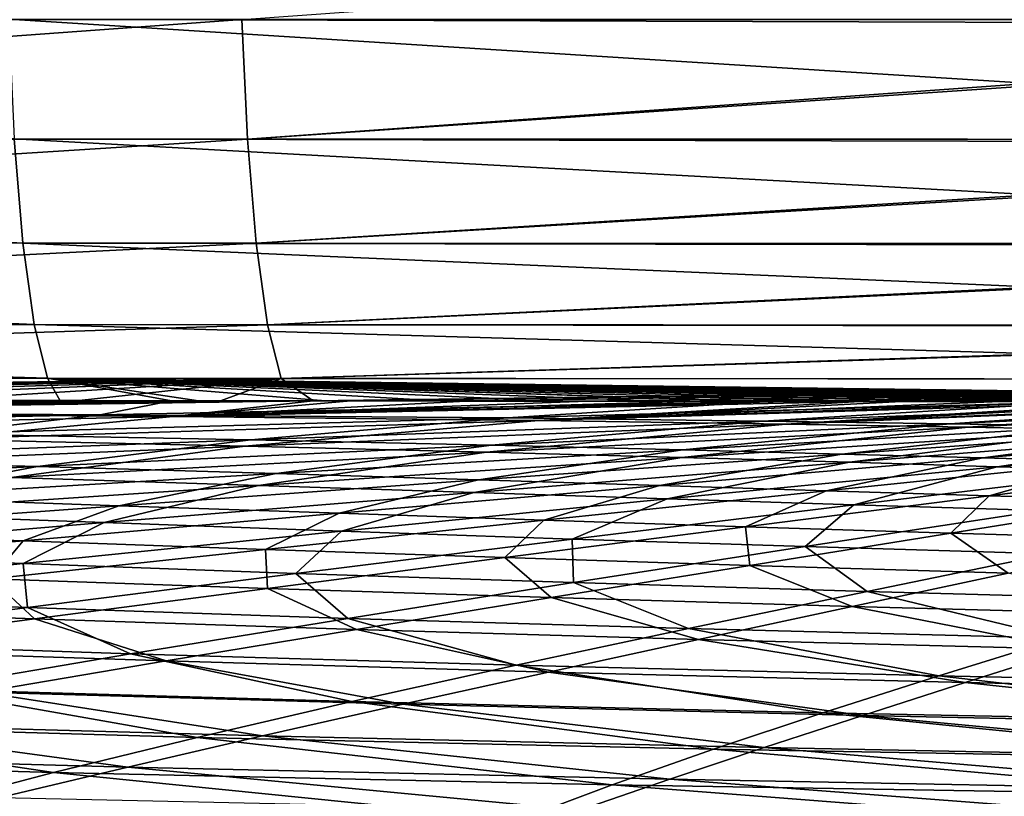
# Model space of a CAD drawing. Header units: metres. Extents: x -136 to 36, y -263 to -20.
# Tile 52 of 99: x -2.64 to -1.27, y -72.68 to -71.6. Entities that reach past the tile are written whole.
import ezdxf

# ---------------------------------------------------------------- set-up
doc = ezdxf.new("R2010")
doc.units = ezdxf.units.M
doc.layers.add('solid_11_382_034_XXX', color=7, linetype='CONTINUOUS')

msp = doc.modelspace()

# ---------------------------------------------------------------- linework, layer by layer
at = {"layer": 'solid_11_382_034_XXX'}
for points in [[(-2.330387, -71.602631, -79.310646), (0, -71.434776, -79.468094), (0.000001, -71.602966, -79.447586)], [(-4.629096, -71.602669, -78.90284), (-2.330387, -71.602631, -79.310646), (-4.614018, -71.768585, -78.83902)], [(-2.330387, -71.602631, -79.310646), (-2.322965, -71.768745, -79.245987), (-4.614018, -71.768585, -78.83902)], [(-2.653995, -71.602119, 22.85722), (-2.646635, -71.768372, 22.792601), (-0.000002, -71.768867, 22.947037)], [(-0.000001, -71.610245, 23.00956), (-2.653995, -71.602119, 22.85722), (-0.000002, -71.768867, 22.947037)], [(-0.000001, -71.610245, 23.00956), (-0.000001, -71.602409, 23.011539), (-2.653995, -71.602119, 22.85722)], [(-2.330387, -71.602631, -79.310646), (0.000001, -71.602966, -79.447586), (-2.322965, -71.768745, -79.245987)], [(0.000001, -71.602966, -79.447586), (0.000001, -71.610245, -79.445747), (-2.322965, -71.768745, -79.245987)], [(0.000001, -71.610245, -79.445747), (0.000002, -71.769272, -79.383003), (-2.322965, -71.768745, -79.245987)], [(-5.257614, -71.768204, 22.333563), (-5.233521, -71.91227, 22.230932), (-2.634642, -71.912766, 22.688313)], [(-2.646635, -71.768372, 22.792601), (-5.257614, -71.768204, 22.333563), (-2.634642, -71.912766, 22.688313)], [(-4.614018, -71.768585, -78.83902), (-2.322965, -71.768745, -79.245987), (-4.589699, -71.912529, -78.736481)], [(-2.322965, -71.768745, -79.245987), (-2.310873, -71.91301, -79.141731), (-4.589699, -71.912529, -78.736481)], [(-2.646635, -71.768372, 22.792601), (-2.634642, -71.912766, 22.688313), (-0.000002, -71.913597, 22.842525)], [(-0.000002, -71.774506, 22.943943), (-2.646635, -71.768372, 22.792601), (-0.000002, -71.913597, 22.842525)], [(-0.000002, -71.774506, 22.943943), (-0.000002, -71.768867, 22.947037), (-2.646635, -71.768372, 22.792601)], [(-2.322965, -71.768745, -79.245987), (0.000002, -71.769272, -79.383003), (-2.310873, -71.91301, -79.141731)], [(0.000002, -71.769272, -79.383003), (0.000002, -71.774506, -79.380127), (-2.310873, -71.91301, -79.141731)], [(0.000002, -71.774506, -79.380127), (0.000002, -71.913849, -79.278473), (-2.310873, -71.91301, -79.141731)], [(-5.233521, -71.91227, 22.230932), (-5.201832, -72.024986, 22.096176), (-2.618797, -72.025909, 22.55114)], [(-2.634642, -71.912766, 22.688313), (-5.233521, -71.91227, 22.230932), (-2.618797, -72.025909, 22.55114)], [(-4.589699, -71.912529, -78.736481), (-2.310873, -71.91301, -79.141731), (-4.557717, -72.025169, -78.601868)], [(-2.310873, -71.91301, -79.141731), (-2.294894, -72.026054, -79.004639), (-4.557717, -72.025169, -78.601868)], [(-2.634642, -71.912766, 22.688313), (-2.618797, -72.025909, 22.55114), (-0.000002, -72.027191, 22.704805)], [(-0.000002, -71.917076, 22.839247), (-2.634642, -71.912766, 22.688313), (-0.000002, -72.027191, 22.704805)], [(-0.000002, -71.917076, 22.839247), (-0.000002, -71.913597, 22.842525), (-2.634642, -71.912766, 22.688313)], [(-2.310873, -71.91301, -79.141731), (0.000002, -71.913849, -79.278473), (-2.294894, -72.026054, -79.004639)], [(0.000002, -71.913849, -79.278473), (0.000002, -71.917076, -79.275429), (-2.294894, -72.026054, -79.004639)], [(0.000002, -71.917076, -79.275429), (0.000002, -72.027313, -79.140793), (-2.294894, -72.026054, -79.004639)], [(-5.201832, -72.024986, 22.096176), (-5.164608, -72.09903, 21.938055), (-2.600129, -72.100449, 22.390003)], [(-2.618797, -72.025909, 22.55114), (-5.201832, -72.024986, 22.096176), (-2.600129, -72.100449, 22.390003)], [(-4.557717, -72.025169, -78.601868), (-2.294894, -72.026054, -79.004639), (-4.52015, -72.099167, -78.443939)], [(-2.294894, -72.026054, -79.004639), (-2.276067, -72.10054, -78.843628), (-4.52015, -72.099167, -78.443939)], [(-2.618797, -72.025909, 22.55114), (-2.600129, -72.100449, 22.390003), (-0.000001, -72.102249, 22.542831)], [(-0.000002, -72.028847, 22.702158), (-2.618797, -72.025909, 22.55114), (-0.000001, -72.102249, 22.542831)], [(-0.000002, -72.028847, 22.702158), (-0.000002, -72.027191, 22.704805), (-2.618797, -72.025909, 22.55114)], [(-2.294894, -72.026054, -79.004639), (0.000002, -72.027313, -79.140793), (-2.276067, -72.10054, -78.843628)], [(0.000002, -72.027313, -79.140793), (0.000002, -72.028847, -79.138344), (-2.276067, -72.10054, -78.843628)], [(0.000002, -72.028847, -79.138344), (0.000001, -72.10228, -78.978905), (-2.276067, -72.10054, -78.843628)], [(-5.164608, -72.09903, 21.938055), (-2.79464, -72.131332, 22.189322), (-2.582887, -72.131516, 22.215206)], [(-2.600129, -72.100449, 22.390003), (-5.164608, -72.09903, 21.938055), (-2.582887, -72.131516, 22.215206)], [(-4.52015, -72.099167, -78.443939), (-2.276067, -72.10054, -78.843628), (-4.407524, -72.129776, -78.290184)], [(-2.276067, -72.10054, -78.843628), (-4.12205, -72.12999, -78.355019), (-4.407524, -72.129776, -78.290184)], [(-2.276067, -72.10054, -78.843628), (-3.964636, -72.130119, -78.38884), (-4.12205, -72.12999, -78.355019)], [(-2.276067, -72.10054, -78.843628), (-3.596695, -72.130409, -78.462555), (-3.964636, -72.130119, -78.38884)], [(-2.276067, -72.10054, -78.843628), (-3.283642, -72.130676, -78.519455), (-3.596695, -72.130409, -78.462555)], [(-2.276067, -72.10054, -78.843628), (-3.011814, -72.130913, -78.564568), (-3.283642, -72.130676, -78.519455)], [(-2.276067, -72.10054, -78.843628), (-2.771692, -72.131134, -78.60112), (-3.011814, -72.130913, -78.564568)], [(-2.276067, -72.10054, -78.843628), (-2.556237, -72.131332, -78.63131), (-2.771692, -72.131134, -78.60112)], [(-2.600129, -72.100449, 22.390003), (-0.051094, -72.133881, 22.36726), (0, -72.133881, 22.367317)], [(-0.000001, -72.102249, 22.542831), (-2.600129, -72.100449, 22.390003), (0, -72.133881, 22.367317)], [(-2.600129, -72.100449, 22.390003), (-0.102806, -72.133881, 22.367085), (-0.051094, -72.133881, 22.36726)], [(-2.600129, -72.100449, 22.390003), (-0.155238, -72.133873, 22.366789), (-0.102806, -72.133881, 22.367085)], [(-2.600129, -72.100449, 22.390003), (-0.210133, -72.13385, 22.366358), (-0.155238, -72.133873, 22.366789)], [(-2.600129, -72.100449, 22.390003), (-0.229444, -72.133842, 22.366175), (-0.210133, -72.13385, 22.366358)], [(-2.600129, -72.100449, 22.390003), (-0.28107, -72.133812, 22.365612), (-0.229444, -72.133842, 22.366175)], [(-2.600129, -72.100449, 22.390003), (-0.344623, -72.133766, 22.364742), (-0.28107, -72.133812, 22.365612)], [(-2.600129, -72.100449, 22.390003), (-0.402502, -72.133705, 22.363777), (-0.344623, -72.133766, 22.364742)], [(-2.600129, -72.100449, 22.390003), (-0.419303, -72.13369, 22.363464), (-0.402502, -72.133705, 22.363777)], [(-2.600129, -72.100449, 22.390003), (-0.486779, -72.133621, 22.362066), (-0.419303, -72.13369, 22.363464)], [(-2.600129, -72.100449, 22.390003), (-0.570032, -72.13353, 22.360029), (-0.486779, -72.133621, 22.362066)], [(-2.600129, -72.100449, 22.390003), (-0.578279, -72.133514, 22.35981), (-0.570032, -72.13353, 22.360029)], [(-2.600129, -72.100449, 22.390003), (-0.705013, -72.133377, 22.35603), (-0.578279, -72.133514, 22.35981)], [(-2.600129, -72.100449, 22.390003), (-0.708588, -72.133369, 22.355913), (-0.705013, -72.133377, 22.35603)], [(-2.600129, -72.100449, 22.390003), (-0.834423, -72.133232, 22.351412), (-0.708588, -72.133369, 22.355913)], [(-2.600129, -72.100449, 22.390003), (-0.894118, -72.133163, 22.349026), (-0.834423, -72.133232, 22.351412)], [(-2.600129, -72.100449, 22.390003), (-0.961661, -72.133095, 22.346132), (-0.894118, -72.133163, 22.349026)], [(-2.600129, -72.100449, 22.390003), (-1.088354, -72.132957, 22.340157), (-0.961661, -72.133095, 22.346132)], [(-2.600129, -72.100449, 22.390003), (-1.16379, -72.132874, 22.336256), (-1.088354, -72.132957, 22.340157)], [(-2.600129, -72.100449, 22.390003), (-1.215616, -72.13282, 22.333429), (-1.16379, -72.132874, 22.336256)], [(-2.600129, -72.100449, 22.390003), (-1.344331, -72.13269, 22.325888), (-1.215616, -72.13282, 22.333429)], [(-2.600129, -72.100449, 22.390003), (-1.60159, -72.132431, 22.30859), (-1.475597, -72.132553, 22.317432)], [(-2.600129, -72.100449, 22.390003), (-1.61047, -72.132423, 22.30794), (-1.60159, -72.132431, 22.30859)], [(-2.600129, -72.100449, 22.390003), (-1.475597, -72.132553, 22.317432), (-1.344331, -72.13269, 22.325888)], [(-2.600129, -72.100449, 22.390003), (-1.750247, -72.132286, 22.297239), (-1.61047, -72.132423, 22.30794)], [(-2.600129, -72.100449, 22.390003), (-2.428285, -72.131653, 22.232815), (-2.3908, -72.131691, 22.236919)], [(-2.600129, -72.100449, 22.390003), (-2.582887, -72.131516, 22.215206), (-2.428285, -72.131653, 22.232815)], [(-2.600129, -72.100449, 22.390003), (-2.3908, -72.131691, 22.236919), (-2.214379, -72.131851, 22.255386)], [(-2.600129, -72.100449, 22.390003), (-2.214379, -72.131851, 22.255386), (-2.050405, -72.132004, 22.271284)], [(-2.600129, -72.100449, 22.390003), (-2.050405, -72.132004, 22.271284), (-1.896373, -72.132149, 22.28511)], [(-2.600129, -72.100449, 22.390003), (-1.896373, -72.132149, 22.28511), (-1.750247, -72.132286, 22.297239)], [(-2.276067, -72.10054, -78.843628), (-2.360202, -72.131516, -78.656639), (-2.556237, -72.131332, -78.63131)], [(-2.276067, -72.10054, -78.843628), (-2.231504, -72.131645, -78.672165), (-2.360202, -72.131516, -78.656639)], [(-2.276067, -72.10054, -78.843628), (0.000001, -72.10228, -78.978905), (-2.231504, -72.131645, -78.672165)], [(0.000001, -72.10228, -78.978905), (-2.17945, -72.131699, -78.6782), (-2.231504, -72.131645, -78.672165)], [(0.000001, -72.10228, -78.978905), (-2.010746, -72.131866, -78.696777), (-2.17945, -72.131699, -78.6782)], [(0.000001, -72.10228, -78.978905), (-1.851533, -72.132027, -78.712936), (-2.010746, -72.131866, -78.696777)], [(0.000001, -72.10228, -78.978905), (-1.700181, -72.132187, -78.727081), (-1.851533, -72.132027, -78.712936)], [(0.000001, -72.10228, -78.978905), (-1.555207, -72.132339, -78.73951), (-1.700181, -72.132187, -78.727081)], [(0.000001, -72.10228, -78.978905), (-1.473093, -72.132431, -78.746063), (-1.555207, -72.132339, -78.73951)], [(0.000001, -72.10228, -78.978905), (-1.414961, -72.132492, -78.750488), (-1.473093, -72.132431, -78.746063)], [(0.000001, -72.10228, -78.978905), (-1.278101, -72.132645, -78.760223), (-1.414961, -72.132492, -78.750488)], [(0.000001, -72.10228, -78.978905), (-1.143394, -72.132797, -78.76886), (-1.278101, -72.132645, -78.760223)], [(-3.60988, -72.130669, 22.070438), (-3.44716, -72.144722, 21.791285), (-2.428285, -72.131653, 22.232815)], [(-3.29992, -72.130913, 22.119251), (-3.60988, -72.130669, 22.070438), (-2.428285, -72.131653, 22.232815)], [(-2.428285, -72.131653, 22.232815), (-3.44716, -72.144722, 21.791285), (-2.527267, -72.150963, 21.810404)], [(-2.771692, -72.131134, -78.60112), (-2.556237, -72.131332, -78.63131), (-3.341996, -72.14724, -78.142395)], [(-2.556237, -72.131332, -78.63131), (-2.360202, -72.131516, -78.656639), (-3.341996, -72.14724, -78.142395)], [(-2.360202, -72.131516, -78.656639), (-2.231504, -72.131645, -78.672165), (-3.341996, -72.14724, -78.142395)], [(-2.425957, -72.153328, -78.182892), (-3.341996, -72.14724, -78.142395), (-2.231504, -72.131645, -78.672165)], [(-3.031321, -72.131134, 22.157961), (-3.29992, -72.130913, 22.119251), (-2.428285, -72.131653, 22.232815)], [(-2.79464, -72.131332, 22.189322), (-3.031321, -72.131134, 22.157961), (-2.428285, -72.131653, 22.232815)], [(-2.79464, -72.131332, 22.189322), (-2.428285, -72.131653, 22.232815), (-2.582887, -72.131516, 22.215206)], [(-2.428285, -72.131653, 22.232815), (-2.527267, -72.150963, 21.810404), (-1.60159, -72.132431, 22.30859)], [(-1.60159, -72.132431, 22.30859), (-2.527267, -72.150963, 21.810404), (-1.962111, -72.155373, 21.795799)], [(-2.3908, -72.131691, 22.236919), (-2.428285, -72.131653, 22.232815), (-1.60159, -72.132431, 22.30859)], [(-2.17945, -72.131699, -78.6782), (-2.425957, -72.153328, -78.182892), (-2.231504, -72.131645, -78.672165)], [(-2.17945, -72.131699, -78.6782), (-2.010746, -72.131866, -78.696777), (-2.425957, -72.153328, -78.182892)], [(-2.010746, -72.131866, -78.696777), (-1.851533, -72.132027, -78.712936), (-2.425957, -72.153328, -78.182892)], [(-1.851533, -72.132027, -78.712936), (-1.700181, -72.132187, -78.727081), (-2.425957, -72.153328, -78.182892)], [(-1.700181, -72.132187, -78.727081), (-1.555207, -72.132339, -78.73951), (-2.425957, -72.153328, -78.182892)], [(-1.555207, -72.132339, -78.73951), (-1.473093, -72.132431, -78.746063), (-2.425957, -72.153328, -78.182892)], [(-1.918922, -72.159142, -78.140144), (-2.425957, -72.153328, -78.182892), (-1.473093, -72.132431, -78.746063)], [(-2.214379, -72.131851, 22.255386), (-2.3908, -72.131691, 22.236919), (-1.60159, -72.132431, 22.30859)], [(-2.050405, -72.132004, 22.271284), (-2.214379, -72.131851, 22.255386), (-1.60159, -72.132431, 22.30859)], [(-1.896373, -72.132149, 22.28511), (-2.050405, -72.132004, 22.271284), (-1.60159, -72.132431, 22.30859)], [(-1.60159, -72.132431, 22.30859), (-1.962111, -72.155373, 21.795799), (-1.16379, -72.132874, 22.336256)], [(-1.16379, -72.132874, 22.336256), (-1.962111, -72.155373, 21.795799), (-1.60751, -72.159737, 21.748745)], [(-1.414961, -72.132492, -78.750488), (-1.918922, -72.159142, -78.140144), (-1.473093, -72.132431, -78.746063)], [(-1.414961, -72.132492, -78.750488), (-1.278101, -72.132645, -78.760223), (-1.918922, -72.159142, -78.140144)], [(-1.278101, -72.132645, -78.760223), (-1.143394, -72.132797, -78.76886), (-1.918922, -72.159142, -78.140144)], [(-1.143394, -72.132797, -78.76886), (-1.068454, -72.132881, -78.773254), (-1.918922, -72.159142, -78.140144)], [(-1.575491, -72.164101, -78.085777), (-1.918922, -72.159142, -78.140144), (-1.068454, -72.132881, -78.773254)], [(-1.750247, -72.132286, 22.297239), (-1.896373, -72.132149, 22.28511), (-1.60159, -72.132431, 22.30859)], [(-1.750247, -72.132286, 22.297239), (-1.60159, -72.132431, 22.30859), (-1.61047, -72.132423, 22.30794)], [(-1.16379, -72.132874, 22.336256), (-1.60751, -72.159737, 21.748745), (-0.894118, -72.133163, 22.349026)], [(-0.894118, -72.133163, 22.349026), (-1.60751, -72.159737, 21.748745), (-1.348018, -72.163437, 21.702236)], [(-1.475597, -72.132553, 22.317432), (-1.60159, -72.132431, 22.30859), (-1.16379, -72.132874, 22.336256)], [(-1.00968, -72.132957, -78.776505), (-1.575491, -72.164101, -78.085777), (-1.068454, -72.132881, -78.773254)], [(-1.00968, -72.132957, -78.776505), (-0.87577, -72.13311, -78.783226), (-1.575491, -72.164101, -78.085777)], [(-0.87577, -72.13311, -78.783226), (-0.819896, -72.133179, -78.785759), (-1.575491, -72.164101, -78.085777)], [(-1.322687, -72.168373, -78.031418), (-1.575491, -72.164101, -78.085777), (-0.819896, -72.133179, -78.785759)], [(-1.344331, -72.13269, 22.325888), (-1.475597, -72.132553, 22.317432), (-1.16379, -72.132874, 22.336256)], [(-0.894118, -72.133163, 22.349026), (-1.348018, -72.163437, 21.702236), (-0.708588, -72.133369, 22.355913)], [(-0.708588, -72.133369, 22.355913), (-1.348018, -72.163437, 21.702236), (-1.14928, -72.166733, 21.656225)], [(-1.344331, -72.13269, 22.325888), (-1.16379, -72.132874, 22.336256), (-1.215616, -72.13282, 22.333429)], [(-0.74006, -72.133278, -78.789093), (-1.322687, -72.168373, -78.031418), (-0.819896, -72.133179, -78.785759)], [(-0.74006, -72.133278, -78.789093), (-0.652287, -72.133385, -78.792374), (-1.322687, -72.168373, -78.031418)], [(-1.125696, -72.172134, -77.979019), (-1.322687, -72.168373, -78.031418), (-0.652287, -72.133385, -78.792374)], [(-3.44716, -72.144722, 21.791285), (-3.444319, -72.16922, 21.255941), (-2.527267, -72.150963, 21.810404)], [(-2.527267, -72.150963, 21.810404), (-3.444319, -72.16922, 21.255941), (-2.755484, -72.177574, 21.208488)], [(-2.425957, -72.153328, -78.182892), (-3.366643, -72.173935, -77.549294), (-3.341996, -72.14724, -78.142395)], [(-2.761165, -72.185112, -77.442909), (-3.366643, -72.173935, -77.549294), (-2.425957, -72.153328, -78.182892)], [(-1.918922, -72.159142, -78.140144), (-2.761165, -72.185112, -77.442909), (-2.425957, -72.153328, -78.182892)], [(-2.326285, -72.194771, -77.32814), (-2.761165, -72.185112, -77.442909), (-1.918922, -72.159142, -78.140144)], [(-2.527267, -72.150963, 21.810404), (-2.755484, -72.177574, 21.208488), (-1.962111, -72.155373, 21.795799)], [(-1.962111, -72.155373, 21.795799), (-2.755484, -72.177574, 21.208488), (-2.318142, -72.186028, 21.106392)], [(-1.575491, -72.164101, -78.085777), (-2.326285, -72.194771, -77.32814), (-1.918922, -72.159142, -78.140144)], [(-1.962111, -72.155373, 21.795799), (-2.318142, -72.186028, 21.106392), (-1.60751, -72.159737, 21.748745)], [(-1.60751, -72.159737, 21.748745), (-2.318142, -72.186028, 21.106392), (-1.984125, -72.193321, 21.009356)], [(-1.60751, -72.159737, 21.748745), (-1.984125, -72.193321, 21.009356), (-1.348018, -72.163437, 21.702236)], [(-1.99121, -72.203163, -77.218712), (-2.326285, -72.194771, -77.32814), (-1.575491, -72.164101, -78.085777)], [(-1.322687, -72.168373, -78.031418), (-1.99121, -72.203163, -77.218712), (-1.575491, -72.164101, -78.085777)], [(-1.720189, -72.210556, -77.116417), (-1.99121, -72.203163, -77.218712), (-1.322687, -72.168373, -78.031418)], [(-1.348018, -72.163437, 21.702236), (-1.984125, -72.193321, 21.009356), (-1.718407, -72.199799, 20.917433)], [(-1.125696, -72.172134, -77.979019), (-1.720189, -72.210556, -77.116417), (-1.322687, -72.168373, -78.031418)], [(-1.487477, -72.216988, -77.024712), (-1.720189, -72.210556, -77.116417), (-1.125696, -72.172134, -77.979019)], [(-1.348018, -72.163437, 21.702236), (-1.718407, -72.199799, 20.917433), (-1.14928, -72.166733, 21.656225)], [(-1.14928, -72.166733, 21.656225), (-1.718407, -72.199799, 20.917433), (-1.49789, -72.205681, 20.829567)], [(-1.14928, -72.166733, 21.656225), (-1.49789, -72.205681, 20.829567), (-0.989698, -72.169777, 21.610348)], [(-0.989698, -72.169777, 21.610348), (-1.49789, -72.205681, 20.829567), (-1.302344, -72.210831, 20.75107)], [(-0.960717, -72.175316, -77.933167), (-1.487477, -72.216988, -77.024712), (-1.125696, -72.172134, -77.979019)], [(-0.989698, -72.169777, 21.610348), (-1.302344, -72.210831, 20.75107), (-0.850793, -72.17234, 21.571072)], [(-0.850793, -72.17234, 21.571072), (-1.302344, -72.210831, 20.75107), (-1.125223, -72.215813, 20.670753)], [(-2.326285, -72.194771, -77.32814), (-3.065295, -72.225288, -76.510986), (-2.761165, -72.185112, -77.442909)], [(-2.755484, -72.177574, 21.208488), (-3.021456, -72.21209, 20.420565), (-2.318142, -72.186028, 21.106392)], [(-2.318142, -72.186028, 21.106392), (-3.021456, -72.21209, 20.420565), (-2.614342, -72.223038, 20.276796)], [(-2.318142, -72.186028, 21.106392), (-2.614342, -72.223038, 20.276796), (-1.984125, -72.193321, 21.009356)], [(-1.282157, -72.223106, -76.931389), (-1.487477, -72.216988, -77.024712), (-0.960717, -72.175316, -77.933167)], [(-0.819896, -72.178482, -77.883186), (-1.282157, -72.223106, -76.931389), (-0.960717, -72.175316, -77.933167)], [(-1.08556, -72.228615, -76.844391), (-1.282157, -72.223106, -76.931389), (-0.819896, -72.178482, -77.883186)], [(-2.650372, -72.237892, -76.35144), (-3.065295, -72.225288, -76.510986), (-2.326285, -72.194771, -77.32814)], [(-1.99121, -72.203163, -77.218712), (-2.650372, -72.237892, -76.35144), (-2.326285, -72.194771, -77.32814)], [(-1.984125, -72.193321, 21.009356), (-2.614342, -72.223038, 20.276796), (-2.282832, -72.232742, 20.142427)], [(-1.984125, -72.193321, 21.009356), (-2.282832, -72.232742, 20.142427), (-1.718407, -72.199799, 20.917433)], [(-1.718407, -72.199799, 20.917433), (-2.282832, -72.232742, 20.142427), (-2.002387, -72.241508, 20.015793)], [(-1.718407, -72.199799, 20.917433), (-2.002387, -72.241508, 20.015793), (-1.49789, -72.205681, 20.829567)], [(-3.021456, -72.21209, 20.420565), (-3.236342, -72.252563, 19.504515), (-2.614342, -72.223038, 20.276796)], [(-2.307391, -72.249016, -76.203796), (-2.650372, -72.237892, -76.35144), (-1.99121, -72.203163, -77.218712)], [(-1.720189, -72.210556, -77.116417), (-2.307391, -72.249016, -76.203796), (-1.99121, -72.203163, -77.218712)], [(-2.008726, -72.258766, -76.070541), (-2.307391, -72.249016, -76.203796), (-1.720189, -72.210556, -77.116417)], [(-1.487477, -72.216988, -77.024712), (-2.008726, -72.258766, -76.070541), (-1.720189, -72.210556, -77.116417)], [(-1.49789, -72.205681, 20.829567), (-2.002387, -72.241508, 20.015793), (-1.751065, -72.249268, 19.901146)], [(-1.49789, -72.205681, 20.829567), (-1.751065, -72.249268, 19.901146), (-1.302344, -72.210831, 20.75107)], [(-1.302344, -72.210831, 20.75107), (-1.751065, -72.249268, 19.901146), (-1.519913, -72.256645, 19.786112)], [(-1.302344, -72.210831, 20.75107), (-1.519913, -72.256645, 19.786112), (-1.125223, -72.215813, 20.670753)], [(-2.614342, -72.223038, 20.276796), (-3.236342, -72.252563, 19.504515), (-2.840528, -72.265556, 19.330954)], [(-2.614342, -72.223038, 20.276796), (-2.840528, -72.265556, 19.330954), (-2.282832, -72.232742, 20.142427)], [(-1.740408, -72.26786, -75.93824), (-2.008726, -72.258766, -76.070541), (-1.487477, -72.216988, -77.024712)], [(-1.282157, -72.223106, -76.931389), (-1.740408, -72.26786, -75.93824), (-1.487477, -72.216988, -77.024712)], [(-1.481325, -72.2761, -75.813164), (-1.740408, -72.26786, -75.93824), (-1.282157, -72.223106, -76.931389)], [(-1.125223, -72.215813, 20.670753), (-1.519913, -72.256645, 19.786112), (-1.293584, -72.263496, 19.674765)], [(-1.08556, -72.228615, -76.844391), (-1.481325, -72.2761, -75.813164), (-1.282157, -72.223106, -76.931389)], [(-1.221534, -72.284035, -75.684097), (-1.481325, -72.2761, -75.813164), (-1.08556, -72.228615, -76.844391)], [(-1.125223, -72.215813, 20.670753), (-1.293584, -72.263496, 19.674765), (-0.953164, -72.220406, 20.594061)], [(-0.953164, -72.220406, 20.594061), (-1.293584, -72.263496, 19.674765), (-1.064553, -72.27021, 19.559317)], [(-2.307391, -72.249016, -76.203796), (-2.883934, -72.28746, -75.240936), (-2.650372, -72.237892, -76.35144)], [(-2.282832, -72.232742, 20.142427), (-2.840528, -72.265556, 19.330954), (-2.501445, -72.277245, 19.168571)], [(-2.282832, -72.232742, 20.142427), (-2.501445, -72.277245, 19.168571), (-2.002387, -72.241508, 20.015793)], [(-2.002387, -72.241508, 20.015793), (-2.501445, -72.277245, 19.168571), (-2.195477, -72.287643, 19.020687)], [(-2.002387, -72.241508, 20.015793), (-2.195477, -72.287643, 19.020687), (-1.751065, -72.249268, 19.901146)], [(-2.521504, -72.300613, -75.070099), (-2.883934, -72.28746, -75.240936), (-2.307391, -72.249016, -76.203796)], [(-2.008726, -72.258766, -76.070541), (-2.521504, -72.300613, -75.070099), (-2.307391, -72.249016, -76.203796)], [(-1.751065, -72.249268, 19.901146), (-2.195477, -72.287643, 19.020687), (-1.911273, -72.297409, 18.873917)], [(-1.751065, -72.249268, 19.901146), (-1.911273, -72.297409, 18.873917), (-1.519913, -72.256645, 19.786112)], [(-2.840528, -72.265556, 19.330954), (-2.993282, -72.312859, 18.287827), (-2.501445, -72.277245, 19.168571)], [(-2.192089, -72.312714, -74.902901), (-2.521504, -72.300613, -75.070099), (-2.008726, -72.258766, -76.070541)], [(-1.740408, -72.26786, -75.93824), (-2.192089, -72.312714, -74.902901), (-2.008726, -72.258766, -76.070541)], [(-1.872178, -72.323654, -74.744209), (-2.192089, -72.312714, -74.902901), (-1.740408, -72.26786, -75.93824)], [(-1.519913, -72.256645, 19.786112), (-1.911273, -72.297409, 18.873917), (-1.631523, -72.306473, 18.731113)], [(-1.481325, -72.2761, -75.813164), (-1.872178, -72.323654, -74.744209), (-1.740408, -72.26786, -75.93824)], [(-1.519913, -72.256645, 19.786112), (-1.631523, -72.306473, 18.731113), (-1.293584, -72.263496, 19.674765)], [(-1.293584, -72.263496, 19.674765), (-1.631523, -72.306473, 18.731113), (-1.346505, -72.315269, 18.583418)], [(-1.293584, -72.263496, 19.674765), (-1.346505, -72.315269, 18.583418), (-1.064553, -72.27021, 19.559317)], [(-2.501445, -72.277245, 19.168571), (-2.993282, -72.312859, 18.287827), (-2.634009, -72.325928, 18.10947)], [(-2.501445, -72.277245, 19.168571), (-2.634009, -72.325928, 18.10947), (-2.195477, -72.287643, 19.020687)], [(-1.548767, -72.33403, -74.581696), (-1.872178, -72.323654, -74.744209), (-1.481325, -72.2761, -75.813164)], [(-1.221534, -72.284035, -75.684097), (-1.548767, -72.33403, -74.581696), (-1.481325, -72.2761, -75.813164)], [(-1.064553, -72.27021, 19.559317), (-1.346505, -72.315269, 18.583418), (-1.047393, -72.324188, 18.422565)], [(-2.521504, -72.300613, -75.070099), (-3.022547, -72.342453, -74.023689), (-2.883934, -72.28746, -75.240936)], [(-2.195477, -72.287643, 19.020687), (-2.634009, -72.325928, 18.10947), (-2.297935, -72.338081, 17.933828)], [(-2.195477, -72.287643, 19.020687), (-2.297935, -72.338081, 17.933828), (-1.911273, -72.297409, 18.873917)], [(-1.911273, -72.297409, 18.873917), (-2.297935, -72.338081, 17.933828), (-1.965819, -72.349312, 17.762693)], [(-1.911273, -72.297409, 18.873917), (-1.965819, -72.349312, 17.762693), (-1.631523, -72.306473, 18.731113)], [(-1.208879, -72.344246, -74.407295), (-1.548767, -72.33403, -74.581696), (-1.221534, -72.284035, -75.684097)], [(-2.634235, -72.35759, -73.82547), (-3.022547, -72.342453, -74.023689), (-2.521504, -72.300613, -75.070099)], [(-2.192089, -72.312714, -74.902901), (-2.634235, -72.35759, -73.82547), (-2.521504, -72.300613, -75.070099)], [(-1.631523, -72.306473, 18.731113), (-1.965819, -72.349312, 17.762693), (-1.625748, -72.360085, 17.586302)], [(-1.631523, -72.306473, 18.731113), (-1.625748, -72.360085, 17.586302), (-1.346505, -72.315269, 18.583418)], [(-2.993282, -72.312859, 18.287827), (-3.064998, -72.364075, 17.167618), (-2.634009, -72.325928, 18.10947)], [(-2.255483, -72.371208, -73.637436), (-2.634235, -72.35759, -73.82547), (-2.192089, -72.312714, -74.902901)], [(-1.872178, -72.323654, -74.744209), (-2.255483, -72.371208, -73.637436), (-2.192089, -72.312714, -74.902901)], [(-1.87025, -72.383919, -73.446503), (-2.255483, -72.371208, -73.637436), (-1.872178, -72.323654, -74.744209)], [(-1.548767, -72.33403, -74.581696), (-1.87025, -72.383919, -73.446503), (-1.872178, -72.323654, -74.744209)], [(-1.346505, -72.315269, 18.583418), (-1.625748, -72.360085, 17.586302), (-1.266955, -72.370827, 17.395611)], [(-1.346505, -72.315269, 18.583418), (-1.266955, -72.370827, 17.395611), (-1.047393, -72.324188, 18.422565)], [(-2.634009, -72.325928, 18.10947), (-3.064998, -72.364075, 17.167618), (-2.678408, -72.378609, 16.965872)], [(-2.634009, -72.325928, 18.10947), (-2.678408, -72.378609, 16.965872), (-2.297935, -72.338081, 17.933828)], [(-2.297935, -72.338081, 17.933828), (-2.678408, -72.378609, 16.965872), (-2.29516, -72.391968, 16.769442)], [(-2.297935, -72.338081, 17.933828), (-2.29516, -72.391968, 16.769442), (-1.965819, -72.349312, 17.762693)], [(-1.46294, -72.396156, -73.243835), (-1.87025, -72.383919, -73.446503), (-1.548767, -72.33403, -74.581696)], [(-1.208879, -72.344246, -74.407295), (-1.46294, -72.396156, -73.243835), (-1.548767, -72.33403, -74.581696)], [(-2.634235, -72.35759, -73.82547), (-3.063551, -72.40239, -72.706718), (-3.022547, -72.342453, -74.023689)], [(-1.965819, -72.349312, 17.762693), (-2.29516, -72.391968, 16.769442), (-1.901172, -72.404633, 16.567854)], [(-1.965819, -72.349312, 17.762693), (-1.901172, -72.404633, 16.567854), (-1.625748, -72.360085, 17.586302)], [(-1.019749, -72.408096, -73.026283), (-1.46294, -72.396156, -73.243835), (-1.208879, -72.344246, -74.407295)], [(-2.628248, -72.418648, -72.493423), (-3.063551, -72.40239, -72.706718), (-2.634235, -72.35759, -73.82547)], [(-2.255483, -72.371208, -73.637436), (-2.628248, -72.418648, -72.493423), (-2.634235, -72.35759, -73.82547)], [(-1.625748, -72.360085, 17.586302), (-1.901172, -72.404633, 16.567854), (-1.483749, -72.417053, 16.351442)], [(-1.625748, -72.360085, 17.586302), (-1.483749, -72.417053, 16.351442), (-1.266955, -72.370827, 17.395611)], [(-2.678408, -72.378609, 16.965872), (-3.051084, -72.418938, 15.970353), (-2.61811, -72.43438, 15.751581)], [(-2.678408, -72.378609, 16.965872), (-2.61811, -72.43438, 15.751581), (-2.29516, -72.391968, 16.769442)], [(-2.183366, -72.433601, -72.278946), (-2.628248, -72.418648, -72.493423), (-2.255483, -72.371208, -73.637436)], [(-1.87025, -72.383919, -73.446503), (-2.183366, -72.433601, -72.278946), (-2.255483, -72.371208, -73.637436)], [(-1.266955, -72.370827, 17.395611), (-1.483749, -72.417053, 16.351442), (-1.031037, -72.429352, 16.117947)], [(-2.29516, -72.391968, 16.769442), (-2.61811, -72.43438, 15.751581), (-2.17154, -72.448845, 15.528219)], [(-2.29516, -72.391968, 16.769442), (-2.17154, -72.448845, 15.528219), (-1.901172, -72.404633, 16.567854)], [(-1.710739, -72.447678, -72.053963), (-2.183366, -72.433601, -72.278946), (-1.87025, -72.383919, -73.446503)], [(-1.46294, -72.396156, -73.243835), (-1.710739, -72.447678, -72.053963), (-1.87025, -72.383919, -73.446503)], [(-2.628248, -72.418648, -72.493423), (-2.987258, -72.465858, -71.3134), (-3.063551, -72.40239, -72.706718)], [(-1.901172, -72.404633, 16.567854), (-2.17154, -72.448845, 15.528219), (-1.696777, -72.462799, 15.29015)], [(-1.901172, -72.404633, 16.567854), (-1.696777, -72.462799, 15.29015), (-1.483749, -72.417053, 16.351442)], [(-1.194439, -72.461082, -71.814651), (-1.710739, -72.447678, -72.053963), (-1.46294, -72.396156, -73.243835)], [(-1.019749, -72.408096, -73.026283), (-1.194439, -72.461082, -71.814651), (-1.46294, -72.396156, -73.243835)], [(-3.051084, -72.418938, 15.970353), (-2.93313, -72.476471, 14.709562), (-2.61811, -72.43438, 15.751581)], [(-2.485275, -72.482948, -71.080048), (-2.987258, -72.465858, -71.3134), (-2.628248, -72.418648, -72.493423)], [(-2.183366, -72.433601, -72.278946), (-2.485275, -72.482948, -71.080048), (-2.628248, -72.418648, -72.493423)], [(-1.483749, -72.417053, 16.351442), (-1.696777, -72.462799, 15.29015), (-1.180443, -72.476387, 15.034515)], [(-1.483749, -72.417053, 16.351442), (-1.180443, -72.476387, 15.034515), (-1.031037, -72.429352, 16.117947)], [(-1.949928, -72.498695, -70.838463), (-2.485275, -72.482948, -71.080048), (-2.183366, -72.433601, -72.278946)], [(-1.710739, -72.447678, -72.053963), (-1.949928, -72.498695, -70.838463), (-2.183366, -72.433601, -72.278946)], [(-2.61811, -72.43438, 15.751581), (-2.93313, -72.476471, 14.709562), (-2.435516, -72.492661, 14.46776)], [(-2.61811, -72.43438, 15.751581), (-2.435516, -72.492661, 14.46776), (-2.17154, -72.448845, 15.528219)], [(-1.363233, -72.513313, -70.584419), (-1.949928, -72.498695, -70.838463), (-1.710739, -72.447678, -72.053963)], [(-1.194439, -72.461082, -71.814651), (-1.363233, -72.513313, -70.584419), (-1.710739, -72.447678, -72.053963)], [(-2.17154, -72.448845, 15.528219), (-2.435516, -72.492661, 14.46776), (-1.90495, -72.508018, 14.212003)], [(-2.17154, -72.448845, 15.528219), (-1.90495, -72.508018, 14.212003), (-1.696777, -72.462799, 15.29015)], [(-0.712356, -72.527084, -70.311867), (-1.363233, -72.513313, -70.584419), (-1.194439, -72.461082, -71.814651)], [(-2.485275, -72.482948, -71.080048), (-2.77306, -72.531815, -69.851395), (-2.987258, -72.465858, -71.3134)], [(-1.696777, -72.462799, 15.29015), (-1.90495, -72.508018, 14.212003), (-1.326565, -72.522705, 13.938967)], [(-1.696777, -72.462799, 15.29015), (-1.326565, -72.522705, 13.938967), (-1.180443, -72.476387, 15.034515)], [(-2.93313, -72.476471, 14.709562), (-2.691701, -72.536011, 13.387042), (-2.435516, -72.492661, 14.46776)], [(-2.178083, -72.54908, -69.598656), (-2.77306, -72.531815, -69.851395), (-2.485275, -72.482948, -71.080048)], [(-1.949928, -72.498695, -70.838463), (-2.178083, -72.54908, -69.598656), (-2.485275, -72.482948, -71.080048)], [(-1.180443, -72.476387, 15.034515), (-1.326565, -72.522705, 13.938967), (-0.690024, -72.53698, 13.643238)], [(-2.435516, -72.492661, 14.46776), (-2.691701, -72.536011, 13.387042), (-2.107124, -72.552643, 13.117447)], [(-2.435516, -72.492661, 14.46776), (-2.107124, -72.552643, 13.117447), (-1.90495, -72.508018, 14.212003)], [(-1.524346, -72.564682, -69.336533), (-2.178083, -72.54908, -69.598656), (-1.949928, -72.498695, -70.838463)], [(-1.363233, -72.513313, -70.584419), (-1.524346, -72.564682, -69.336533), (-1.949928, -72.498695, -70.838463)], [(-1.90495, -72.508018, 14.212003), (-2.107124, -72.552643, 13.117447), (-1.468573, -72.56826, 12.831613)], [(-1.90495, -72.508018, 14.212003), (-1.468573, -72.56826, 12.831613), (-1.326565, -72.522705, 13.938967)], [(-0.797359, -72.578896, -69.05896), (-1.524346, -72.564682, -69.336533), (-1.363233, -72.513313, -70.584419)], [(-0.712356, -72.527084, -70.311867), (-0.797359, -72.578896, -69.05896), (-1.363233, -72.513313, -70.584419)], [(-1.326565, -72.522705, 13.938967), (-1.468573, -72.56826, 12.831613), (-0.764505, -72.583115, 12.523938)], [(-1.326565, -72.522705, 13.938967), (-0.764505, -72.583115, 12.523938), (-0.690024, -72.53698, 13.643238)], [(-2.392822, -72.598686, -68.336365), (-3.04386, -72.580048, -68.595207), (-2.77306, -72.531815, -69.851395)], [(-2.691701, -72.536011, 13.387042), (-2.938668, -72.578812, 12.286832), (-2.30213, -72.596611, 12.007104)], [(-2.178083, -72.54908, -69.598656), (-2.392822, -72.598686, -68.336365), (-2.77306, -72.531815, -69.851395)], [(-2.691701, -72.536011, 13.387042), (-2.30213, -72.596611, 12.007104), (-2.107124, -72.552643, 13.117447)], [(-1.676021, -72.615074, -68.072342), (-2.392822, -72.598686, -68.336365), (-2.178083, -72.54908, -69.598656)], [(-2.107124, -72.552643, 13.117447), (-2.30213, -72.596611, 12.007104), (-1.605616, -72.612999, 11.712896)], [(-1.524346, -72.564682, -69.336533), (-1.676021, -72.615074, -68.072342), (-2.178083, -72.54908, -69.598656)], [(-2.107124, -72.552643, 13.117447), (-1.605616, -72.612999, 11.712896), (-1.468573, -72.56826, 12.831613)], [(-0.877402, -72.629463, -67.797226), (-1.676021, -72.615074, -68.072342), (-1.524346, -72.564682, -69.336533)], [(-1.468573, -72.56826, 12.831613), (-1.605616, -72.612999, 11.712896), (-0.836417, -72.62822, 11.398532)], [(-0.797359, -72.578896, -69.05896), (-0.877402, -72.629463, -67.797226), (-1.524346, -72.564682, -69.336533)], [(-1.468573, -72.56826, 12.831613), (-0.836417, -72.62822, 11.398532), (-0.764505, -72.583115, 12.523938)], [(-2.591925, -72.647369, -67.053978), (-3.295013, -72.627472, -67.314301), (-3.04386, -72.580048, -68.595207)], [(-2.938668, -72.578812, 12.286832), (-3.175, -72.620987, 11.168106), (-2.488802, -72.639847, 10.88177)], [(-2.392822, -72.598686, -68.336365), (-2.591925, -72.647369, -67.053978), (-3.04386, -72.580048, -68.595207)], [(-2.938668, -72.578812, 12.286832), (-2.488802, -72.639847, 10.88177), (-2.30213, -72.596611, 12.007104)], [(-2.30213, -72.596611, 12.007104), (-2.488802, -72.639847, 10.88177), (-1.736847, -72.65686, 10.583396)], [(-2.30213, -72.596611, 12.007104), (-1.736847, -72.65686, 10.583396), (-1.605616, -72.612999, 11.712896)], [(-1.816622, -72.664375, -66.79361), (-2.591925, -72.647369, -67.053978), (-2.392822, -72.598686, -68.336365)], [(-1.676021, -72.615074, -68.072342), (-1.816622, -72.664375, -66.79361), (-2.392822, -72.598686, -68.336365)], [(-3.175, -72.620987, 11.168106), (-2.666013, -72.682266, 9.74242), (-2.488802, -72.639847, 10.88177)], [(-0.951588, -72.678726, -66.527634), (-1.816622, -72.664375, -66.79361), (-1.676021, -72.615074, -68.072342)], [(-1.605616, -72.612999, 11.712896), (-1.736847, -72.65686, 10.583396), (-0.905301, -72.672272, 10.267329)], [(-0.877402, -72.629463, -67.797226), (-0.951588, -72.678726, -66.527634), (-1.676021, -72.615074, -68.072342)], [(-1.605616, -72.612999, 11.712896), (-0.905301, -72.672272, 10.267329), (-0.836417, -72.62822, 11.398532)], [(-2.591925, -72.647369, -67.053978), (-2.773444, -72.694962, -65.754402), (-3.295013, -72.627472, -67.314301)], [(-1.944712, -72.712463, -65.502518), (-2.773444, -72.694962, -65.754402), (-2.591925, -72.647369, -67.053978)], [(-2.488802, -72.639847, 10.88177), (-2.666013, -72.682266, 9.74242), (-1.861442, -72.699791, 9.443822)], [(-1.816622, -72.664375, -66.79361), (-1.944712, -72.712463, -65.502518), (-2.591925, -72.647369, -67.053978)], [(-2.488802, -72.639847, 10.88177), (-1.861442, -72.699791, 9.443822), (-1.736847, -72.65686, 10.583396)], [(-1.01913, -72.726608, -65.251389), (-1.944712, -72.712463, -65.502518), (-1.816622, -72.664375, -66.79361)], [(-1.736847, -72.65686, 10.583396), (-1.861442, -72.699791, 9.443822), (-0.970712, -72.715233, 9.130717)], [(-0.951588, -72.678726, -66.527634), (-1.01913, -72.726608, -65.251389), (-1.816622, -72.664375, -66.79361)], [(-1.736847, -72.65686, 10.583396), (-0.970712, -72.715233, 9.130717), (-0.905301, -72.672272, 10.267329)]]:
    msp.add_3dface(points, dxfattribs=at)

doc.saveas('drawing.dxf')
